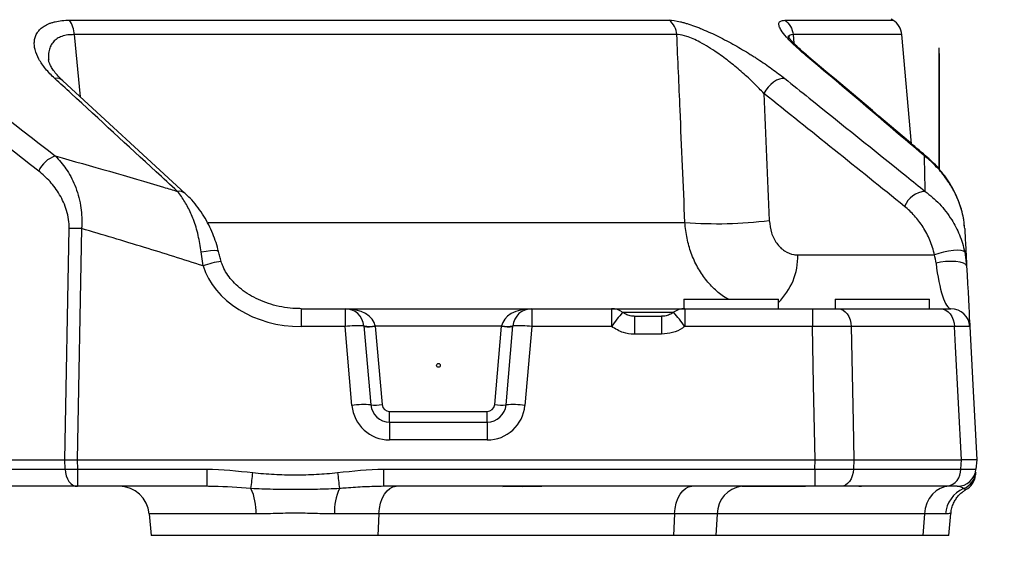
# Model space of a CAD drawing. Extents: x 0 to 8410, y 0 to 5940.
# Tile 13 of 161: x 1329 to 1590, y 1527 to 1669. Entities that reach past the tile are written whole.
import ezdxf

# ---------------------------------------------------------------- set-up
doc = ezdxf.new("R2010")
doc.units = 0
doc.header["$LTSCALE"] = 10
doc.layers.get('0').update_dxf_attribs({"linetype": 'CONTINUOUS'})
doc.styles.add('SLDTEXTSTYLE0', font='TXT', dxfattribs={"width": 0.605})
doc.dimstyles.new('SLDDIMSTYLE1', dxfattribs={"dimtxt": 50, "dimasz": 50, "dimexe": 0, "dimexo": 0.0625, "dimgap": 12.5, "dimtad": 1, "dimdec": 1, "dimrnd": 1e-09, "dimzin": 12, "dimtxsty": 'SLDTEXTSTYLE0', "dimsah": 1, "dimcen": 0.09, "dimazin": 3, "dimtfac": 1, "dimtofl": 0, "dimtmove": 0, "dimatfit": 3, "dimtolj": 1, "dimtzin": 12})

# ---------------------------------------------------------------- blocks, each defined once
blk = doc.blocks.new('_D_20')
at = {"color": 7, "linetype": 'CONTINUOUS'}
for p, q in [((286.65, 2500.02), (286.65, 1272.39)), ((1938.65, 2492.02), (1938.65, 1272.39)), ((1938.65, 1287.39), (286.65, 1287.39))]:
    blk.add_line(p, q, dxfattribs=at)
for points in [[(286.65, 1287.39), (336.65, 1279.89), (336.65, 1294.89)], [(1938.65, 1287.39), (1888.65, 1294.89), (1888.65, 1279.89)]]:
    blk.add_solid(points, dxfattribs=at)
at = {"color": 7, "linetype": 'CONTINUOUS', "insert": (1036.26, 1351.84), "char_height": 50, "attachment_point": 1, "style": 'SLDTEXTSTYLE0'}
blk.add_mtext('1652', dxfattribs=at)

msp = doc.modelspace()

# ---------------------------------------------------------------- linework, layer by layer
at = {"color": 8, "linetype": 'CONTINUOUS'}
for p, q in [((1342.543086, 1669.341196), (1501.230737, 1669.341196)), ((1531.814029, 1669.341196), (1560.459306, 1669.341196)), ((1343.721246, 1665.527796), (1345.36313, 1649.09484)), ((1503.259113, 1665.527796), (1343.721246, 1665.527796)), ((1534.008583, 1665.52793), (1534.25025, 1663.247858)), ((1562.805017, 1665.527796), (1534.008583, 1665.527796)), ((1537.416568, 1660.0183), (1538.20016, 1659.573053)), ((1379.107644, 1615.842846), (1505.390843, 1615.842846)), ((1341.242423, 1553.021737), (1342.434501, 1614.194055)), ((1345.696738, 1614.194055), (1344.50466, 1553.021737)), ((1377.852698, 1604.345393), (1377.341022, 1608.035495)), ((1535.284748, 1607.236696), (1571.441849, 1607.236696)), ((1403.844556, 1593.021737), (1403.844556, 1588.283417)), ((1415.441712, 1593.021737), (1415.441712, 1588.283417)), ((1464.85435, 1593.021737), (1464.85435, 1588.283417)), ((1485.966464, 1593.021737), (1485.966464, 1588.283417)), ((1505.329569, 1593.021737), (1505.329569, 1588.283417)), ((1539.147665, 1593.021737), (1539.147665, 1588.283417)), ((1502.334496, 1592.021738), (1489.02001, 1592.021738)), ((1492.057463, 1591.021736), (1492.057463, 1586.283417)), ((1499.238601, 1591.021736), (1499.238601, 1586.283417)), ((1415.441712, 1588.283417), (1403.844556, 1588.283417)), ((1417.26773, 1567.41186), (1415.441712, 1588.283417)), ((1423.41127, 1588.457518), (1423.42343, 1588.370522)), ((1423.42343, 1588.370522), (1425.237288, 1567.638156)), ((1456.872603, 1588.370522), (1423.42343, 1588.370522)), ((1455.058744, 1567.638156), (1456.872603, 1588.370522)), ((1456.872603, 1588.370522), (1456.884792, 1588.457518)), ((1464.85435, 1588.283417), (1463.028302, 1567.41186)), ((1485.966464, 1588.283417), (1464.85435, 1588.283417)), ((1539.147665, 1588.283417), (1505.329569, 1588.283417)), ((1576.736053, 1588.283417), (1549.406161, 1588.283417)), ((1499.238601, 1586.283417), (1492.057463, 1586.283417)), ((1427.229663, 1563.021737), (1427.229663, 1565.81247)), ((1427.229663, 1565.81247), (1453.066369, 1565.81247)), ((1453.066369, 1563.021737), (1453.066369, 1565.81247)), ((1427.229663, 1563.021737), (1427.229663, 1558.283418)), ((1453.066369, 1563.021737), (1453.066369, 1558.283418)), ((1453.066369, 1558.283418), (1427.229663, 1558.283418)), ((1341.325095, 1550.58596), (1341.24585, 1553.021723)), ((1344.50013, 1553.021723), (1344.579374, 1550.58596)), ((1539.809277, 1550.58596), (1539.893558, 1553.021689)), ((1550.113698, 1553.021687), (1550.030907, 1550.58596)), ((1578.39196, 1550.58596), (1578.606447, 1553.021687)), ((1309.029465, 1550.58596), (1341.325095, 1550.58596)), ((1344.579374, 1550.58596), (1378.863236, 1550.58596)), ((1344.579374, 1550.58596), (1344.579374, 1546.021738)), ((1378.863236, 1550.58596), (1378.863236, 1546.021738)), ((1425.625702, 1550.58596), (1539.809277, 1550.58596)), ((1425.625702, 1550.58596), (1425.625702, 1546.021738)), ((1539.809277, 1550.58596), (1539.809277, 1546.021738)), ((1550.030907, 1550.58596), (1578.39196, 1550.58596)), ((1457.172384, 1545.93356), (1457.429489, 1546.021738)), ((1462.385764, 1545.93356), (1457.172384, 1545.93356)), ((1462.385764, 1545.93356), (1462.642869, 1546.021738)), ((1523.086896, 1546.021738), (1522.71988, 1545.93356)), ((1537.343105, 1545.93356), (1522.71988, 1545.93356)), ((1552.115043, 1545.93356), (1551.416387, 1545.93356)), ((1552.482059, 1546.021738), (1552.115043, 1545.93356)), ((1391.873946, 1538.718984), (1363.633608, 1538.718984)), ((1424.39737, 1538.718984), (1412.614992, 1538.718984)), ((1424.39737, 1538.718984), (1424.111386, 1533.021738)), ((1502.657404, 1538.718984), (1424.39737, 1538.718984)), ((1502.657404, 1538.718984), (1502.371421, 1533.021738)), ((1513.967683, 1538.718984), (1502.657404, 1538.718984)), ((1513.967683, 1538.718984), (1513.559451, 1533.021738)), ((1568.790337, 1538.718984), (1513.967683, 1538.718984)), ((1568.790337, 1538.718984), (1568.382105, 1533.021738)), ((1574.358901, 1538.718984), (1568.790337, 1538.718984))]:
    msp.add_line(p, q, dxfattribs=at)
at = {"color": 7, "linetype": 'CONTINUOUS'}
for p, q in [((1560.459306, 1669.341196), (1560.00646, 1669.622039)), ((1565.32981, 1636.669283), (1562.805017, 1665.527796)), ((1572.630247, 1662.021731), (1572.620233, 1662.021731)), ((1572.620233, 1662.021731), (1572.620233, 1630.058025)), ((1572.630247, 1662.021731), (1572.630247, 1630.045642)), ((1572.730234, 1660.521736), (1572.630247, 1660.521736)), ((1572.730234, 1660.521736), (1572.730234, 1629.921806)), ((1373.157879, 1623.473895), (1340.766987, 1653.331523)), ((1579.442104, 1614.194055), (1579.392394, 1614.602585)), ((1579.477509, 1608.035495), (1579.95825, 1604.345393)), ((1505.148014, 1595.521738), (1505.148014, 1593.021737)), ((1505.148014, 1595.521738), (1517.648032, 1595.521738)), ((1517.648032, 1595.521738), (1530.14802, 1595.521738)), ((1530.14802, 1593.021737), (1530.14802, 1595.521738)), ((1545.148035, 1595.521738), (1545.148035, 1593.021737)), ((1545.148035, 1595.521738), (1557.648023, 1595.521738)), ((1557.648023, 1595.521738), (1570.148011, 1595.521738)), ((1570.148011, 1593.021737), (1570.148011, 1595.521738)), ((1403.844556, 1593.021737), (1415.441712, 1593.021737)), ((1415.441712, 1593.021737), (1464.85435, 1593.021737)), ((1464.85435, 1593.021737), (1485.966464, 1593.021737)), ((1485.966464, 1593.021737), (1505.329569, 1593.021737)), ((1505.329569, 1593.021737), (1539.147665, 1593.021737)), ((1541.877409, 1593.021737), (1545.179626, 1593.097651)), ((1545.148035, 1593.021737), (1545.986643, 1593.021737)), ((1545.986643, 1593.021737), (1573.097547, 1593.021737)), ((1492.057463, 1591.021736), (1499.238601, 1591.021736)), ((1420.422693, 1588.457518), (1422.248711, 1567.585961)), ((1458.047351, 1567.585961), (1459.873369, 1588.457518)), ((1427.229663, 1563.021737), (1453.066369, 1563.021737)), ((1314.85348, 1553.021737), (1341.242423, 1553.021737)), ((1344.50466, 1553.021737), (1539.879104, 1553.021737)), ((1539.893558, 1553.021689), (1539.879104, 1553.021737)), ((1550.124487, 1553.021737), (1578.596344, 1553.021737)), ((1582.648029, 1553.021689), (1582.434913, 1550.58596)), ((1344.579374, 1546.021738), (1312.283745, 1546.021738)), ((1378.863236, 1546.021738), (1344.579374, 1546.021738)), ((1539.809277, 1546.021738), (1425.625702, 1546.021738)), ((1574.758639, 1546.021738), (1546.623697, 1546.021738)), ((1579.760482, 1545.172458), (1579.744687, 1545.17808)), ((1363.633608, 1538.718984), (1364.132052, 1533.021738)), ((1575.279226, 1533.021738), (1575.7912, 1538.873727)), ((1424.111386, 1533.021738), (1364.132052, 1533.021738)), ((1502.371421, 1533.021738), (1424.111386, 1533.021738)), ((1513.559451, 1533.021738), (1502.371421, 1533.021738)), ((1568.382105, 1533.021738), (1513.559451, 1533.021738)), ((1575.279226, 1533.021738), (1568.382105, 1533.021738))]:
    msp.add_line(p, q, dxfattribs=at)
at = {"color": 8, "linetype": 'CONTINUOUS', "flags": 128}
for points in [[(1531.811436, 1653.927301), (1531.151434, 1653.943573), (1530.42229, 1653.783341), (1529.654195, 1653.453228), (1528.878918, 1652.966899), (1528.128555, 1652.344485), (1527.434161, 1651.611728), (1526.824465, 1650.798959), (1526.32471, 1649.939817)], [(1568.784138, 1633.426112), (1569.289943, 1633.231168), (1569.665512, 1632.974004)], [(1377.341022, 1608.035495), (1378.636112, 1608.276409), (1379.817506, 1608.422046), (1380.798718, 1608.461742), (1381.507924, 1608.392594), (1381.893208, 1608.219658), (1381.951829, 1608.114098)], [(1579.477509, 1608.035495), (1579.169234, 1608.276409), (1578.526249, 1608.422046), (1577.595701, 1608.461742), (1576.445659, 1608.392594), (1575.160375, 1608.219658), (1573.833933, 1607.955602), (1572.5634, 1607.619752), (1571.441849, 1607.236696)], [(1579.95825, 1604.345393), (1579.745641, 1604.731095), (1579.165568, 1605.067042), (1578.262647, 1605.32741), (1577.106287, 1605.492179), (1575.785359, 1605.548699), (1574.401369, 1605.492619), (1573.060712, 1605.328252), (1571.866443, 1605.068219)], [(1545.986643, 1593.021737), (1546.632697, 1592.931942), (1547.255506, 1592.665785), (1547.832777, 1592.232824), (1548.343708, 1591.648609), (1548.770001, 1590.934125), (1549.096306, 1590.115038), (1549.310943, 1589.22076), (1549.406161, 1588.283417)], [(1573.097547, 1593.021737), (1573.784968, 1592.931942), (1574.447682, 1592.665785), (1575.061908, 1592.232824), (1575.605562, 1591.648609), (1576.059153, 1590.934125), (1576.40635, 1590.115038), (1576.634725, 1589.22076), (1576.736053, 1588.283417)], [(1539.879104, 1553.021737), (1539.466908, 1572.901), (1539.147665, 1588.283417)], [(1549.406161, 1588.283417), (1549.919923, 1563.069603), (1550.124487, 1553.021737)], [(1578.596344, 1553.021737), (1577.016165, 1582.97388), (1576.736053, 1588.283417)], [(1341.325095, 1550.58596), (1341.433381, 1549.675037), (1341.649552, 1548.810295), (1341.966187, 1548.021382), (1342.372423, 1547.335351), (1342.854326, 1546.775727), (1343.395387, 1546.361699), (1343.977054, 1546.107463), (1344.579374, 1546.021738)], [(1550.030907, 1550.58596), (1549.917539, 1549.675037), (1549.69122, 1548.810295), (1549.359699, 1548.021382), (1548.93439, 1547.335351), (1548.429807, 1546.775727), (1547.863325, 1546.361699), (1547.254314, 1546.107463), (1546.623697, 1546.021738)], [(1424.39737, 1538.718984), (1424.54951, 1540.176458), (1424.853256, 1541.560047), (1425.298145, 1542.822308), (1425.868919, 1543.919956), (1426.546057, 1544.815355), (1427.306285, 1545.477801), (1428.123584, 1545.884578), (1428.96988, 1546.021738)], [(1502.657404, 1538.718984), (1502.809575, 1540.176458), (1503.11329, 1541.560047), (1503.558179, 1542.822308), (1504.128983, 1543.919956), (1504.806092, 1544.815355), (1505.566349, 1545.477801), (1506.383618, 1545.884578), (1507.229915, 1546.021738)], [(1575.317671, 1546.021738), (1574.109574, 1545.884578), (1572.942873, 1545.477801), (1571.857622, 1544.815355), (1570.891043, 1543.919956), (1570.076218, 1542.822308), (1569.44113, 1541.560047), (1569.007566, 1540.176458), (1568.790337, 1538.718984)]]:
    msp.add_lwpolyline(points, dxfattribs=at)
at = {"color": 7, "linetype": 'CONTINUOUS', "flags": 128}
for points in [[(1569.661429, 1632.977513), (1569.718202, 1632.926953), (1569.775453, 1632.871916)], [(1579.95825, 1604.345393), (1580.084553, 1601.935578), (1580.205669, 1599.624475), (1580.319753, 1597.448018), (1580.424985, 1595.440053), (1580.519726, 1593.631809), (1580.602577, 1592.051399), (1580.672165, 1590.723408), (1580.727448, 1589.668476), (1580.767562, 1588.903011), (1580.791881, 1588.438922), (1580.800047, 1588.283417)], [(1580.800047, 1588.283417), (1581.6062, 1572.901), (1582.648029, 1553.021737)]]:
    msp.add_lwpolyline(points, dxfattribs=at)
at = {"color": 8, "linetype": 'CONTINUOUS'}
msp.add_circle((1440.148021, 1578.021738), 0.5, dxfattribs=at)
for centre, radius, start, end in [((1336.980481, 1665.533917), 6.740768, 359.94797149, 34.38937368), ((1498.121446, 1665.241187), 5.145655, 3.1929753, 52.82470235), ((1339.110924, 1651.420757), 2.553987, 49.06283114, 101.06089925), ((1340.991808, 1626.519388), 7.259556, 107.93663185, 156.2890433), ((1371.503743, 1621.572545), 2.533464, 48.87601674, 100.30865262), ((1569.493022, 1617.658192), 6.42595, 94.41042515, 157.8822967), ((1514.005409, 1725.285203), 109.780873, 265.49934162, 277.17979613), ((1344.065619, 1538.674899), 75.536769, 88.76267593, 91.23732407), ((1385.725559, 1582.780994), 22.956595, 97.72645126, 110.05642994), ((1518.190306, 1606.899529), 17.097767, 314.37670896, 1.12994272), ((1514.988756, 1568.758612), 34.978728, 138.21566004, 146.06922785), ((1476.282619, 1568.740133), 35.009503, 33.93333948, 41.77999078), ((1418.768025, 1564.457884), 24.056607, 86.0559514, 97.94776504), ((1421.916982, 1597.10563), 8.77626, 260.19678232, 279.80321768), ((1421.740828, 1599.126044), 10.886341, 263.10993992, 278.89132364), ((1458.555201, 1599.125861), 10.886159, 261.10854359, 276.89019285), ((1458.37908, 1597.105744), 8.776372, 260.19690853, 279.80309147), ((1461.528045, 1564.458099), 24.056394, 82.05218199, 93.94410157), ((1420.594043, 1543.586327), 24.056607, 86.0559514, 97.94776504), ((1427.229677, 1568.283418), 10, 185, 270), ((1423.554704, 1578.393496), 10.886157, 263.10973485, 278.89138592), ((1427.229677, 1567.812468), 2, 185, 270), ((1453.066365, 1567.812468), 2, 270, 355), ((1453.066365, 1568.283418), 10, 270, 355), ((1456.741349, 1578.393929), 10.886588, 261.10885935, 276.89003983), ((1459.702013, 1543.586717), 24.056218, 82.05216199, 93.94409764), ((1342.952234, 1595.95318), 45.39639, 267.94591126, 272.05408874), ((1162.393201, 1574.714551), 230.010176, 352.68942124, 353.74417883), ((1642.257092, 1574.735362), 230.172839, 186.25659389, 187.31060694), ((1574.049981, 1550.314113), 4.35048, 279.37479254, 3.58255996), ((1577.40606, 1550.090635), 4.966557, 290.75136109, 354.91963894), ((1377.138302, 1539.280256), 14.74633, 357.81868921, 24.71716359), ((1427.350323, 1539.280259), 14.746017, 155.28229053, 182.18136841), ((1521.23736, 1538.801249), 7.270142, 96.78527896, 180.64834622), ((1582.308608, 1538.119633), 7.972269, 113.21736329, 175.68846821)]:
    msp.add_arc(centre, radius, start, end, dxfattribs=at)
at = {"color": 7, "linetype": 'CONTINUOUS'}
for centre, radius, start, end in [((1557.824042, 1665.092023), 5, 5, 58.19356818), ((1415.441705, 1588.021738), 5, 5, 90), ((1464.854337, 1588.021738), 5, 90, 175), ((1485.966459, 1588.021738), 5, 53.98562803, 90), ((1505.329583, 1588.021738), 5, 90, 126.01437197), ((1575.806887, 1588.021738), 5, 3, 90), ((1427.229677, 1568.021738), 5, 185, 270), ((1453.066365, 1568.021738), 5, 270, 355), ((1577.453944, 1551.021738), 5, 270, 355), ((1577.320966, 1549.501793), 5, 299.40028073, 353.24528952), ((1355.66405, 1538.021738), 8, 5, 90)]:
    msp.add_arc(centre, radius, start, end, dxfattribs=at)
at = {"color": 8, "linetype": 'CONTINUOUS'}
for centre, major_axis, ratio, start_param, end_param in [((1402.989518, 1608.283418), (25.793294, -1.645817), 0.7727654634, 3.4221727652, 4.7947729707), ((1574.758731, 1608.021738), (-1.096463, 14.998239), 0.2096321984, 1.7536682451, 3.1262684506), ((1415.441705, 1588.021738), (8, 0), 0.625, 0.0872664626, 1.5707963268), ((1464.854337, 1588.021738), (8, 0), 0.625, 1.5707963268, 3.054326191)]:
    msp.add_ellipse(centre, major_axis=major_axis, ratio=ratio, start_param=start_param, end_param=end_param, dxfattribs=at)
at = {"color": 7, "linetype": 'CONTINUOUS'}
for centre, major_axis, ratio, start_param, end_param in [((1343.81232, 1517.231966), (-2.598748, 35.788727), 0.1052365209, 6.2746388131, 6.2755438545), ((1344.511467, 1553.109213), (5.001584, 0.032599), 0.0174769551, 4.0008477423, 4.7100097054), ((1343.81232, 1517.231966), (0.706122, 35.789636), 0.1396778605, 0.002755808, 0.0036608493), ((1469.495055, 1538.021738), (19.853336, -0.779618), 0.401036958, 1.6684035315, 1.6768308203)]:
    msp.add_ellipse(centre, major_axis=major_axis, ratio=ratio, start_param=start_param, end_param=end_param, dxfattribs=at)
at = {"color": 8, "linetype": 'CONTINUOUS'}
for points, knots in [([(1338.620933, 1653.927302), (1337.701211, 1654.771967), (1336.890709, 1655.622569), (1335.836657, 1656.907576), (1335.511552, 1657.338782), (1334.922267, 1658.197404), (1334.658467, 1658.623953), (1333.960095, 1659.895214), (1333.617415, 1660.731668), (1333.307675, 1661.967345), (1333.239508, 1662.374162), (1333.177773, 1663.167348), (1333.183799, 1663.555151), (1333.274141, 1664.311879), (1333.358417, 1664.680816), (1333.613213, 1665.397624), (1333.782036, 1665.740441), (1334.205967, 1666.391731), (1334.461113, 1666.700441), (1335.065614, 1667.280563), (1335.416779, 1667.552446), (1336.202724, 1668.041267), (1336.639031, 1668.260145), (1337.36227, 1668.547674), (1337.614844, 1668.636701), (1338.144048, 1668.800451), (1338.421237, 1668.875212), (1339.845694, 1669.206132), (1341.123016, 1669.341191), (1342.54308, 1669.341191)], [0, 0, 0, 0, 0.125, 0.125, 0.1875, 0.1875, 0.25, 0.25, 0.375, 0.375, 0.4375, 0.4375, 0.5, 0.5, 0.5625, 0.5625, 0.625, 0.625, 0.6875, 0.6875, 0.75, 0.75, 0.8125, 0.8125, 0.84375, 0.84375, 0.875, 0.875, 1, 1, 1, 1]), ([(1501.230743, 1669.341191), (1502.058515, 1669.341191), (1503.045402, 1669.20518), (1504.470776, 1668.872195), (1504.766903, 1668.796957), (1505.370452, 1668.632101), (1505.678048, 1668.542507), (1506.617499, 1668.253281), (1507.265961, 1668.033283), (1508.270019, 1667.665163), (1508.609949, 1667.536082), (1509.300163, 1667.2654), (1509.650971, 1667.123551), (1510.703888, 1666.685782), (1511.411212, 1666.375905), (1512.835729, 1665.723864), (1513.552928, 1665.381682), (1514.996777, 1664.667139), (1515.727034, 1664.292759), (1517.882154, 1663.152629), (1519.28502, 1662.36408), (1521.346202, 1661.145567), (1522.025988, 1660.733371), (1523.035076, 1660.10635), (1523.369669, 1659.895885), (1524.035327, 1659.472054), (1524.367158, 1659.258184), (1526.00561, 1658.189318), (1527.252103, 1657.335185), (1529.031667, 1656.055439), (1529.609704, 1655.629097), (1530.735135, 1654.776858), (1531.283385, 1654.350242), (1531.811436, 1653.927302)], [0, 0, 0, 0, 0.125, 0.125, 0.15625, 0.15625, 0.1875, 0.1875, 0.25, 0.25, 0.28125, 0.28125, 0.3125, 0.3125, 0.375, 0.375, 0.4375, 0.4375, 0.5, 0.5, 0.625, 0.625, 0.6875, 0.6875, 0.71875, 0.71875, 0.75, 0.75, 0.875, 0.875, 0.9375, 0.9375, 1, 1, 1, 1]), ([(1537.418058, 1660.017063), (1536.938836, 1660.425333), (1535.791066, 1661.403167), (1533.973617, 1663.073555), (1532.156768, 1664.946506), (1530.902181, 1666.56744), (1530.303842, 1667.760085), (1530.202155, 1668.619903), (1530.615767, 1669.218137), (1531.414658, 1669.300182), (1531.814029, 1669.341196)], [0, 0, 0, 0, 0.0837732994, 0.2006428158, 0.3579085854, 0.5149684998, 0.6283286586, 0.7416232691, 0.8708359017, 1, 1, 1, 1]), ([(1531.814019, 1669.341191), (1532.428878, 1668.933428), (1532.953263, 1668.370691), (1533.711708, 1667.052736), (1533.945187, 1666.298527), (1534.008594, 1665.527802)], [0, 0, 0, 0, 0.5, 0.5, 1, 1, 1, 1]), ([(1343.721246, 1665.527796), (1343.143547, 1665.517264), (1341.96442, 1665.495768), (1340.458899, 1665.116015), (1339.193533, 1664.498211), (1338.200555, 1663.647538), (1337.477651, 1662.591237), (1337.021826, 1661.285164), (1336.850681, 1660.027944), (1336.963234, 1659.157187), (1337.002223, 1658.855547)], [0, 0, 0, 0, 0.1179582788, 0.2407615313, 0.3614332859, 0.4859754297, 0.6178621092, 0.7526232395, 0.9143058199, 1, 1, 1, 1]), ([(1526.32471, 1649.939817), (1525.457341, 1650.85512), (1523.722798, 1652.685519), (1520.700338, 1655.464424), (1517.430939, 1658.190781), (1514.354347, 1660.469078), (1511.638218, 1662.248722), (1509.494975, 1663.489368), (1507.550162, 1664.44285), (1505.519189, 1665.239671), (1504.097119, 1665.542165), (1503.374931, 1665.529781), (1503.259113, 1665.527796)], [0, 0, 0, 0, 0.1370159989, 0.2740013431, 0.4119065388, 0.5495646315, 0.636763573, 0.7238316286, 0.7948928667, 0.8658568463, 0.9784873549, 1, 1, 1, 1]), ([(1505.390843, 1615.842846), (1504.965657, 1625.784453), (1504.257331, 1642.346349), (1503.544181, 1658.907717), (1503.259113, 1665.527796)], [0, 0, 0, 0, 0.6002698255, 1, 1, 1, 1]), ([(1534.006258, 1665.52781), (1534.006248, 1665.52781), (1533.617821, 1665.527811), (1533.229179, 1665.444008), (1532.891385, 1665.146582), (1532.841059, 1664.911814), (1532.836308, 1664.889653)], [0, 0, 0, 0, 0.0000119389, 0.466815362, 0.949670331, 1, 1, 1, 1]), ([(1568.784138, 1633.426112), (1566.835542, 1635.089309), (1556.394626, 1644.00101), (1545.929814, 1652.833217), (1537.418058, 1660.017063)], [0, 0, 0, 0, 0.1866307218, 1, 1, 1, 1]), ([(1371.050378, 1624.065113), (1369.177222, 1625.793707), (1359.811458, 1634.436663), (1349.00177, 1644.391184), (1340.060277, 1652.605084), (1338.620936, 1653.927301)], [0, 0, 0, 0, 0.1733877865, 0.8669375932, 1, 1, 1, 1]), ([(1531.811436, 1653.927301), (1533.961978, 1652.204293), (1544.714687, 1643.58925), (1557.109514, 1633.632982), (1567.35036, 1625.391734), (1568.998864, 1624.065113)], [0, 0, 0, 0, 0.1733874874, 0.8669374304, 1, 1, 1, 1]), ([(1338.75612, 1633.426112), (1339.731721, 1632.35856), (1341.21142, 1630.7394), (1342.850841, 1627.998366), (1343.949453, 1625.687572), (1344.84762, 1623.116154), (1345.455011, 1620.471308), (1345.766775, 1617.818765), (1345.806182, 1615.758615), (1345.72103, 1614.541326), (1345.696738, 1614.194055)], [0, 0, 0, 0, 0.2380403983, 0.3610368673, 0.4854490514, 0.6120453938, 0.7410556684, 0.8476508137, 0.9565374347, 1, 1, 1, 1]), ([(1338.75612, 1633.426112), (1348.3239, 1630.735971), (1359.114259, 1627.702081), (1369.835618, 1624.435254), (1371.050378, 1624.065113)], [0, 0, 0, 0, 0.8866971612, 1, 1, 1, 1]), ([(1568.998864, 1624.065113), (1568.99006, 1624.435254), (1568.912361, 1627.702081), (1568.844399, 1630.735971), (1568.784138, 1633.426112)], [0, 0, 0, 0, 0.1133028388, 1, 1, 1, 1]), ([(1579.392394, 1614.602585), (1579.311813, 1615.443472), (1579.134517, 1617.2936), (1578.334077, 1620.24498), (1577.073743, 1623.375293), (1575.204291, 1626.665699), (1572.770534, 1629.838145), (1570.495432, 1632.068772), (1569.112865, 1633.165377), (1568.784138, 1633.426112)], [0, 0, 0, 0, 0.1069512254, 0.235315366, 0.386794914, 0.542622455, 0.7374966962, 0.9375857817, 1, 1, 1, 1]), ([(1342.434504, 1614.194057), (1342.450826, 1615.031612), (1342.391619, 1615.846372), (1342.154257, 1617.439988), (1341.975261, 1618.220249), (1341.515526, 1619.743229), (1341.240433, 1620.468526), (1340.61781, 1621.86115), (1340.269891, 1622.528685), (1339.13289, 1624.453512), (1338.275932, 1625.596222), (1336.880358, 1627.1539), (1336.396366, 1627.646431), (1335.393436, 1628.581873), (1334.87532, 1629.023813), (1334.345056, 1629.438623)], [0, 0, 0, 0, 0.125, 0.125, 0.25, 0.25, 0.375, 0.375, 0.5, 0.5, 0.75, 0.75, 0.875, 0.875, 1, 1, 1, 1]), ([(1377.341022, 1608.035495), (1377.117944, 1609.522387), (1376.662292, 1612.559471), (1375.412695, 1616.500254), (1373.890899, 1619.912775), (1372.419853, 1622.356784), (1371.41522, 1623.609998), (1371.050378, 1624.065113)], [0, 0, 0, 0, 0.2253955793, 0.4603867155, 0.6673832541, 0.8792072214, 1, 1, 1, 1]), ([(1568.998864, 1624.065113), (1570.285967, 1623.018124), (1572.907677, 1620.885504), (1575.9217, 1616.898981), (1578.242174, 1612.588501), (1579.060589, 1609.572116), (1579.477509, 1608.035495)], [0, 0, 0, 0, 0.2664190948, 0.5426711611, 0.7670252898, 1, 1, 1, 1]), ([(1571.441859, 1607.236699), (1571.158489, 1608.619424), (1570.744299, 1609.912231), (1569.976618, 1611.750821), (1569.695752, 1612.34652), (1569.087533, 1613.505965), (1568.758314, 1614.072339), (1567.722316, 1615.696479), (1566.965991, 1616.686235), (1565.338939, 1618.503702), (1564.468022, 1619.331142), (1563.539951, 1620.077627)], [0, 0, 0, 0, 0.25, 0.25, 0.375, 0.375, 0.5, 0.5, 0.75, 0.75, 1, 1, 1, 1]), ([(1516.900768, 1595.521738), (1516.730247, 1595.603488), (1515.496952, 1596.194747), (1513.417879, 1597.935975), (1510.817308, 1600.676414), (1508.65059, 1603.990694), (1506.9974, 1607.65053), (1505.826906, 1611.643719), (1505.537574, 1614.429878), (1505.390843, 1615.842846)], [0, 0, 0, 0, 0.02575854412, 0.18629873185, 0.35148050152, 0.51101011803, 0.67510577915, 0.83523356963, 1, 1, 1, 1]), ([(1527.726194, 1616.365139), (1527.859542, 1615.255054), (1528.126189, 1613.035294), (1529.594939, 1610.208813), (1531.672253, 1608.16775), (1533.706717, 1607.318844), (1534.938036, 1607.254745), (1535.284748, 1607.236696)], [0, 0, 0, 0, 0.2259108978, 0.4517381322, 0.6796364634, 0.9097928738, 1, 1, 1, 1]), ([(1377.852698, 1604.345393), (1372.686206, 1605.988962), (1362.003095, 1609.387482), (1351.249667, 1612.557236), (1345.696738, 1614.194055)], [0, 0, 0, 0, 0.4836131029, 1, 1, 1, 1]), ([(1492.057463, 1586.283417), (1491.969171, 1586.284208), (1490.990578, 1586.292974), (1488.800596, 1586.608877), (1486.996598, 1587.674765), (1485.966464, 1588.283417)], [0, 0, 0, 0, 0.0408056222, 0.4522733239, 1, 1, 1, 1]), ([(1505.329569, 1588.283417), (1505.146384, 1588.155955), (1504.172107, 1587.47805), (1502.166943, 1586.531904), (1500.219171, 1586.366624), (1499.238601, 1586.283417)], [0, 0, 0, 0, 0.1031275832, 0.5484856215, 1, 1, 1, 1]), ([(1549.406161, 1588.283417), (1548.698152, 1588.288931), (1547.256391, 1588.30016), (1544.808547, 1588.304553), (1542.276395, 1588.300505), (1540.398367, 1588.291774), (1539.346437, 1588.284745), (1539.147665, 1588.283417)], [0, 0, 0, 0, 0.2454839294, 0.4998936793, 0.7203304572, 0.9471538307, 1, 1, 1, 1]), ([(1580.800047, 1588.283417), (1580.750085, 1588.288933), (1580.648344, 1588.300166), (1579.862129, 1588.304551), (1578.689933, 1588.300505), (1577.580769, 1588.291774), (1576.870303, 1588.284745), (1576.736053, 1588.283417)], [0, 0, 0, 0, 0.2454817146, 0.4998906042, 0.7203306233, 0.947153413, 1, 1, 1, 1]), ([(1391.033738, 1549.650832), (1392.902194, 1549.442402), (1394.77065, 1549.300382), (1398.507561, 1549.111534), (1402.244473, 1549.020495), (1405.981384, 1549.111534), (1409.718296, 1549.300382), (1411.586751, 1549.442402), (1413.455207, 1549.650832)], [0, 0, 0, 0, 0.25, 0.25, 0.5, 0.75, 0.75, 1, 1, 1, 1]), ([(1539.809275, 1550.585959), (1540.756765, 1550.575122), (1542.617758, 1550.558998), (1544.41427, 1550.553407), (1546.176781, 1550.55337), (1547.011554, 1550.55613), (1548.196039, 1550.564265), (1548.579561, 1550.567647), (1549.323572, 1550.575776), (1549.685012, 1550.58054), (1550.030906, 1550.585959)], [0, 0, 0, 0, 0.25, 0.5, 0.5, 0.75, 0.75, 0.875, 0.875, 1, 1, 1, 1]), ([(1578.391958, 1550.585959), (1579.039391, 1550.575122), (1580.181146, 1550.558998), (1581.032395, 1550.553407), (1581.730461, 1550.55337), (1581.991188, 1550.55613), (1582.255013, 1550.564265), (1582.321617, 1550.567647), (1582.411364, 1550.575776), (1582.434444, 1550.58054), (1582.434918, 1550.585959)], [0, 0, 0, 0, 0.25, 0.5, 0.5, 0.75, 0.75, 0.875, 0.875, 1, 1, 1, 1]), ([(1390.533616, 1545.446275), (1387.228973, 1545.692508), (1383.328487, 1545.983139), (1379.45496, 1546.016623), (1378.863236, 1546.021738)], [0, 0, 0, 0, 0.8472389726, 1, 1, 1, 1]), ([(1413.955341, 1545.446275), (1412.011685, 1545.321023), (1410.062508, 1545.25586), (1406.156275, 1545.174385), (1404.197051, 1545.159011), (1400.283136, 1545.159062), (1398.328858, 1545.174446), (1394.426247, 1545.255883), (1392.477872, 1545.320984), (1390.533617, 1545.446274)], [0, 0, 0, 0, 0.25, 0.25, 0.5, 0.5, 0.75, 0.75, 1, 1, 1, 1]), ([(1425.625702, 1546.021738), (1423.983585, 1545.98837), (1420.695196, 1545.921548), (1416.801183, 1545.640192), (1414.549164, 1545.486738), (1413.955351, 1545.446275)], [0, 0, 0, 0, 0.4234519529, 0.8479756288, 1, 1, 1, 1]), ([(1467.704763, 1546.021454), (1467.530722, 1546.020261), (1466.350352, 1546.012171), (1465.070514, 1545.970109), (1463.500161, 1545.939808), (1462.879454, 1545.936328), (1462.385764, 1545.93356)], [0, 0, 0, 0, 0.0913741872, 0.6197102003, 0.6975301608, 1, 1, 1, 1]), ([(1522.719876, 1545.933559), (1522.17306, 1545.933559), (1521.697923, 1545.947173), (1521.10224, 1545.977138), (1520.923563, 1545.988507), (1520.614347, 1546.008519), (1520.483086, 1546.017244), (1520.378397, 1546.020471)], [0, 0, 0, 0, 0.5, 0.5, 0.75, 0.75, 1, 1, 1, 1]), ([(1579.165777, 1545.446275), (1578.75491, 1545.692508), (1578.269961, 1545.983139), (1577.56207, 1546.016623), (1577.453931, 1546.021738)], [0, 0, 0, 0, 0.8472385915, 1, 1, 1, 1]), ([(1579.744687, 1545.17808), (1579.740453, 1545.17738), (1579.728943, 1545.175476), (1579.383889, 1545.341396), (1579.165777, 1545.446275)], [0, 0, 0, 0, 0.3678920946, 1, 1, 1, 1]), ([(1412.614991, 1538.718984), (1410.918027, 1538.718984), (1409.208573, 1538.776444), (1405.762406, 1538.870836), (1404.025687, 1538.907498), (1401.398805, 1538.908053), (1400.51663, 1538.899799), (1398.762094, 1538.869665), (1397.889868, 1538.847892), (1395.287646, 1538.776697), (1393.572119, 1538.718984), (1391.873948, 1538.718984)], [0, 0, 0, 0, 0.25, 0.25, 0.5, 0.5, 0.625, 0.625, 0.75, 0.75, 1, 1, 1, 1]), ([(1575.691243, 1538.882472), (1575.722249, 1538.890295), (1575.83043, 1538.917593), (1575.375476, 1538.782437), (1574.69921, 1538.740225), (1574.358901, 1538.718984)], [0, 0, 0, 0, 0.1663779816, 0.5805066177, 1, 1, 1, 1])]:
    msp.add_open_spline(points, degree=3, knots=knots, dxfattribs=at)
at = {"color": 7, "linetype": 'CONTINUOUS'}
for points, knots in [([(1538.236489, 1659.586598), (1538.00218, 1659.783192), (1537.144499, 1660.502817), (1535.942148, 1661.577032), (1534.691795, 1662.77095), (1533.787837, 1663.715677), (1533.156935, 1664.450009), (1532.782125, 1664.944806), (1532.621771, 1665.209762), (1532.62604, 1665.201818), (1532.627513, 1665.199076)], [0, 0, 0, 0, 0.0739887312, 0.2708334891, 0.435263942, 0.5871120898, 0.7222761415, 0.83963753, 0.9446397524, 1, 1, 1, 1]), ([(1340.764021, 1653.361698), (1340.680167, 1653.433906), (1340.090484, 1653.941695), (1339.240325, 1654.859656), (1338.254751, 1656.058835), (1337.575325, 1657.128087), (1337.162471, 1658.006215), (1336.993371, 1658.592038), (1336.975231, 1658.786324), (1336.969053, 1658.852493)], [0, 0, 0, 0, 0.0304609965, 0.2142092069, 0.3946903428, 0.5707958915, 0.742585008, 0.9123317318, 1, 1, 1, 1]), ([(1569.654902, 1632.97524), (1568.135168, 1634.27415), (1557.678341, 1643.211548), (1547.186928, 1652.04838), (1538.220277, 1659.600918)], [0, 0, 0, 0, 0.14533420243, 1, 1, 1, 1]), ([(1579.385241, 1614.602541), (1579.373545, 1614.851583), (1579.327463, 1615.832745), (1579.023303, 1617.552712), (1578.482595, 1619.740432), (1577.715371, 1621.896723), (1576.748521, 1624.036752), (1575.568619, 1626.140664), (1574.17134, 1628.199102), (1572.562543, 1630.17091), (1571.051941, 1631.789277), (1570.023922, 1632.648634), (1569.652876, 1632.958804)], [0, 0, 0, 0, 0.03229222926, 0.12722290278, 0.22596982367, 0.32774990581, 0.43213855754, 0.54597543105, 0.66473699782, 0.78954780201, 0.9240408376, 1, 1, 1, 1]), ([(1381.933501, 1608.108436), (1381.889651, 1608.320078), (1381.677536, 1609.343864), (1381.096918, 1611.142875), (1380.189421, 1613.504922), (1379.054336, 1615.835431), (1377.713612, 1618.109542), (1376.157225, 1620.278411), (1374.632807, 1622.091938), (1373.571018, 1623.068534), (1373.148789, 1623.456885)], [0, 0, 0, 0, 0.0331102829, 0.1601661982, 0.2942873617, 0.4346271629, 0.5816518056, 0.7353488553, 0.894759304, 1, 1, 1, 1]), ([(1579.442104, 1614.194055), (1579.527896, 1612.557236), (1579.694034, 1609.387482), (1579.872124, 1605.988962), (1579.95825, 1604.345393)], [0, 0, 0, 0, 0.5163868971, 1, 1, 1, 1]), ([(1382.656624, 1605.531466), (1382.520534, 1605.969963), (1382.252485, 1606.833649), (1382.059501, 1607.691494), (1381.964495, 1608.113808)], [0, 0, 0, 0, 0.5077039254, 1, 1, 1, 1]), ([(1403.844556, 1593.021737), (1403.36132, 1593.029243), (1401.881943, 1593.052222), (1399.424868, 1593.317348), (1396.539824, 1593.925879), (1393.803015, 1594.822341), (1391.276422, 1595.971475), (1389.009795, 1597.336837), (1387.041918, 1598.875749), (1385.39533, 1600.543338), (1384.090433, 1602.299721), (1383.175132, 1603.966002), (1382.797147, 1605.068477), (1382.639279, 1605.528933)], [0, 0, 0, 0, 0.0552764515, 0.1692234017, 0.2820225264, 0.3920473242, 0.4980381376, 0.5989835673, 0.6941881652, 0.783329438, 0.8665004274, 0.9442430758, 1, 1, 1, 1]), ([(1539.147665, 1593.021737), (1539.280191, 1593.021737), (1540.530257, 1593.021737), (1542.393992, 1593.021737), (1544.533301, 1593.021737), (1545.496452, 1593.021737), (1545.986643, 1593.021737)], [0, 0, 0, 0, 0.0529346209, 0.4993125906, 0.7451777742, 1, 1, 1, 1]), ([(1573.097547, 1593.021737), (1573.187099, 1593.021737), (1574.031808, 1593.021737), (1575.009071, 1593.021737), (1575.701431, 1593.021737), (1575.771311, 1593.021737), (1575.806876, 1593.021737)], [0, 0, 0, 0, 0.0529347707, 0.4993122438, 0.7451804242, 1, 1, 1, 1]), ([(1492.004236, 1591.034145), (1491.968801, 1591.030519), (1491.508393, 1590.983409), (1490.616671, 1591.202687), (1489.600444, 1591.567436), (1489.09449, 1591.966998), (1488.92959, 1592.097224)], [0, 0, 0, 0, 0.0321970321, 0.4183349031, 0.8104237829, 1, 1, 1, 1]), ([(1502.369424, 1592.080285), (1502.309206, 1592.027436), (1501.9198, 1591.685685), (1501.029252, 1591.314316), (1500.014529, 1591.017029), (1499.408725, 1591.050572), (1499.233564, 1591.060271)], [0, 0, 0, 0, 0.0713953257, 0.4616863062, 0.8443530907, 1, 1, 1, 1]), ([(1539.893558, 1553.021689), (1540.091537, 1553.020368), (1541.117789, 1553.013523), (1542.993091, 1553.004743), (1545.487915, 1553.000691), (1547.947399, 1553.004963), (1549.383136, 1553.016047), (1550.113698, 1553.021687)], [0, 0, 0, 0, 0.0528503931, 0.2739574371, 0.5014783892, 0.7463314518, 1, 1, 1, 1]), ([(1582.648029, 1553.021689), (1582.598542, 1553.016196), (1582.497776, 1553.005013), (1581.683062, 1553.000639), (1580.428362, 1553.004896), (1579.220907, 1553.016024), (1578.606447, 1553.021687)], [0, 0, 0, 0, 0.2455599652, 0.5000060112, 0.7455588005, 1, 1, 1, 1]), ([(1582.353105, 1549.650832), (1582.338917, 1549.487943), (1582.310494, 1549.161645), (1582.29746, 1549.020434), (1582.302034, 1549.067042), (1582.302084, 1549.067552)], [0, 0, 0, 0, 0.49644872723, 0.9944819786, 1, 1, 1, 1]), ([(1546.623697, 1546.021738), (1546.527471, 1546.021738), (1545.608581, 1546.021738), (1543.97536, 1546.021738), (1541.697259, 1546.021738), (1540.446046, 1546.021738), (1539.809277, 1546.021738)], [0, 0, 0, 0, 0.0522883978, 0.499316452, 0.7451912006, 1, 1, 1, 1]), ([(1577.453931, 1546.021738), (1577.45232, 1546.021738), (1577.436936, 1546.021738), (1577.029351, 1546.021738), (1575.973651, 1546.021738), (1575.168429, 1546.021738), (1574.758639, 1546.021738)], [0, 0, 0, 0, 0.05228751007, 0.49931506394, 0.74519409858, 1, 1, 1, 1]), ([(1575.821748, 1538.870115), (1575.839729, 1539.136355), (1575.887611, 1539.845309), (1576.213004, 1540.932766), (1576.725447, 1542.072466), (1577.366345, 1543.048699), (1578.076011, 1543.859134), (1578.797041, 1544.491447), (1579.38301, 1544.908429), (1579.686284, 1545.076632), (1579.774281, 1545.125437)], [0, 0, 0, 0, 0.1020347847, 0.2717031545, 0.4310817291, 0.5802247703, 0.7185500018, 0.8444721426, 0.9548728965, 1, 1, 1, 1])]:
    msp.add_open_spline(points, degree=3, knots=knots, dxfattribs=at)
at = {"color": 8, "linetype": 'CONTINUOUS'}
for points in [[(1304.403724, 1660.017058), (1315.883175, 1651.210813), (1327.331419, 1642.341862), (1338.756115, 1633.426116)], [(1334.345056, 1629.438623), (1322.948713, 1638.353638), (1311.530721, 1647.222469), (1300.083794, 1656.02957)], [(1526.324701, 1649.939814), (1526.793287, 1638.748433), (1527.26044, 1627.556874), (1527.726192, 1616.365141)], [(1563.539951, 1620.077627), (1551.143415, 1630.048656), (1538.739232, 1640.004506), (1526.324701, 1649.939814)], [(1571.866441, 1605.068222), (1571.78483, 1605.795633), (1571.645566, 1606.520153), (1571.441859, 1607.236699)], [(1378.863233, 1550.585959), (1382.944202, 1550.585959), (1386.987714, 1550.102174), (1391.033738, 1549.650832)], [(1413.455207, 1549.650832), (1417.501231, 1550.102174), (1421.544743, 1550.585959), (1425.625712, 1550.585959)]]:
    msp.add_open_spline(points, degree=3, dxfattribs=at)
at = {"color": 7, "linetype": 'CONTINUOUS'}
for points in [[(1550.124487, 1553.021738), (1550.120893, 1553.021738), (1550.117297, 1553.021721), (1550.1137, 1553.021687)], [(1578.606449, 1553.021687), (1578.603081, 1553.021721), (1578.599711, 1553.021738), (1578.596341, 1553.021738)]]:
    msp.add_open_spline(points, degree=3, dxfattribs=at)

# ---------------------------------------------------------------- dimensions: what is measured, and where the dimension line sits
dim = msp.add_linear_dim(base=(286.648021, 1287.386716), p1=(1938.648021, 2512.021738), p2=(286.648021, 2520.021738), dimstyle='SLDDIMSTYLE1', dxfattribs=at)
dim.commit()
dim.dimension.update_dxf_attribs({"geometry": '_D_20', "text_midpoint": (1112.648021, 1287.386716), "dimtype": 160})

doc.saveas('drawing.dxf')
